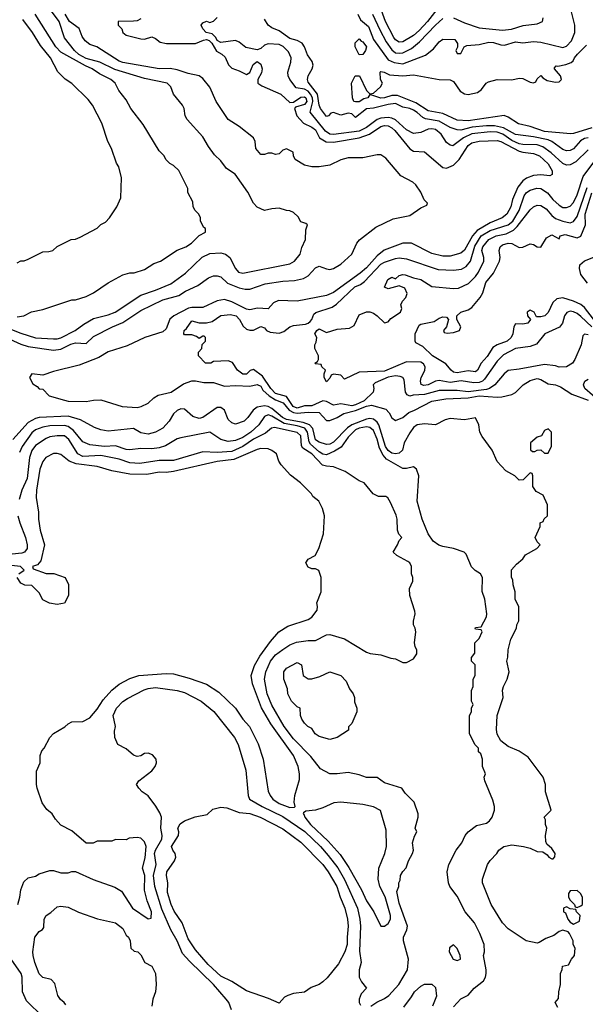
# Model space of a CAD drawing. Header units: inches. Extents: x 1793402 to 1900366, y 320852 to 470679.
# Tile 165 of 256: x 1826204 to 1829314, y 382481 to 387900. Entities that reach past the tile are written whole.
import ezdxf

# ---------------------------------------------------------------- set-up
doc = ezdxf.new("R2010")
doc.units = ezdxf.units.IN
doc.header["$MEASUREMENT"] = 0
doc.layers.add('B8328', color=7, linetype='Continuous')

msp = doc.modelspace()

# ---------------------------------------------------------------- linework, layer by layer
at = {"layer": 'B8328', "color": 4}
for points, elevation in [([(1826055.8, 386235.8), (1826210, 386174), (1826290, 386148.8), (1826390, 386142.4), (1826410, 386142.4), (1826430, 386148.5), (1826509.2, 386190), (1826555.6, 386224.4), (1826610, 386254.9), (1826690, 386274.9), (1826729, 386290), (1826870, 386384), (1826950, 386410.4), (1827034.5, 386445.5), (1827115.1, 386504.9), (1827207.2, 386592.8), (1827250, 386612.4), (1827310, 386616.4), (1827336, 386610), (1827359.1, 386590), (1827390, 386530.8), (1827407.3, 386510), (1827430, 386504.9), (1827690, 386556), (1827715.3, 386570), (1827745.2, 386610), (1827754.8, 386645.2), (1827775.3, 386690), (1827776.4, 386743.6), (1827786, 386770), (1827778, 386778), (1827750, 386788), (1827735.3, 386815.3), (1827710, 386838), (1827690, 386848), (1827670, 386848.7), (1827630, 386862), (1827590, 386859), (1827549.1, 386849.1), (1827510, 386868.7), (1827489.3, 386889.3), (1827458, 386950), (1827389.3, 387049.3), (1827341.5, 387081.5), (1827310, 387122), (1827275.5, 387155.5), (1827241.5, 387201.5), (1827210, 387255.3), (1827124, 387350), (1827114, 387370), (1827109, 387410), (1827099, 387430), (1827049.5, 387489.5), (1827034, 387530), (1827014, 387550), (1826890, 387576.3), (1826726.3, 387626.3), (1826645, 387665), (1826570, 387685.6), (1826528.6, 387708.6), (1826504.2, 387730), (1826450, 387799), (1826420.5, 387890), (1826356.6, 387976.6)], 248), ([(1828063.8, 387930), (1828078, 387898), (1828121.6, 387861.6), (1828150, 387790.4), (1828230, 387679.5), (1828263.4, 387663.4), (1828310, 387657.1), (1828435.1, 387704.9), (1828480.1, 387739.9), (1828510, 387778), (1828530, 387793.4), (1828596, 387790), (1828611.3, 387768.7), (1828612, 387748), (1828602, 387730), (1828610, 387714), (1828630, 387714), (1828648, 387750), (1828663.2, 387756.8), (1828730, 387762.8), (1828784.4, 387775.6), (1828810, 387774), (1828850, 387760.4), (1828870, 387759.5), (1828930, 387777.6), (1828970, 387772.7), (1829030, 387780.5), (1829070, 387776.3), (1829190, 387746.8), (1829210, 387754), (1829237.4, 387782.6), (1829256.3, 387830), (1829257.1, 387842.9), (1829255.8, 387870), (1829235.6, 387950)], 228), ([(1828510, 387971.8), (1828445.7, 387890), (1828400, 387840), (1828370, 387813.1), (1828310, 387777), (1828290, 387775.8), (1828270, 387788.4), (1828261.1, 387801.1), (1828214.9, 387890), (1828193.8, 387950)], 236), ([(1826130, 386150.3), (1826210, 386114.3), (1826250, 386101.5), (1826390, 386081.5), (1826430, 386086), (1826485.2, 386114.8), (1826510, 386121.7), (1826570, 386118.4), (1826610, 386156.3), (1826714, 386210), (1826770, 386232.4), (1826870, 386299.5), (1826990, 386358), (1827078.9, 386381.1), (1827114.9, 386405.1), (1827183.5, 386436.5), (1827241.1, 386478.9), (1827269.6, 386490.4), (1827290, 386490.4), (1827310, 386483.8), (1827345.5, 386450), (1827410, 386423.6), (1827443.9, 386416.1), (1827470, 386415.8), (1827553.9, 386446.1), (1827650, 386460.3), (1827715.6, 386464.4), (1827764.9, 386475.1), (1827790, 386490.6), (1827830, 386534.8), (1827850, 386544), (1827890, 386528), (1827910, 386525.5), (1827930, 386530.5), (1827970, 386553.4), (1828029.4, 386610), (1828058, 386670), (1828071.4, 386688.6), (1828162, 386758), (1828256.6, 386803.4), (1828350, 386822.8), (1828410, 386864.7), (1828442, 386878), (1828446, 386890), (1828428.4, 386908.4), (1828408.7, 386950), (1828382, 386990), (1828365.6, 387005.6), (1828299.6, 387039.6), (1828218, 387138), (1828190, 387156), (1828170, 387156), (1828090, 387139.5), (1828010, 387139.5), (1827970, 387129.2), (1827910, 387099.3), (1827850, 387089.2), (1827810, 387089), (1827770, 387099), (1827718, 387130), (1827708.7, 387150), (1827708, 387170), (1827670, 387188.7), (1827650, 387182), (1827630, 387162), (1827610, 387158), (1827590, 387166), (1827570, 387166), (1827550, 387158), (1827530, 387158), (1827502, 387190), (1827498, 387230), (1827488.7, 387250), (1827410, 387312), (1827349.6, 387349.6), (1827283.7, 387450), (1827250, 387529), (1827210, 387576), (1827191.3, 387591.3), (1827130, 387602.9), (1827070, 387623.6), (1827031.2, 387631.2), (1826970, 387628.4), (1826770, 387663.5), (1826750, 387671.5), (1826628, 387750), (1826590, 387763.7), (1826563.6, 387783.6), (1826546.6, 387806.6), (1826531.4, 387851.4), (1826478, 387890), (1826453, 387930)], 244), ([(1826190, 386264), (1826226, 386270), (1826268.9, 386291.1), (1826330, 386304.7), (1826490, 386358), (1826510, 386358), (1826570, 386376), (1826610, 386396), (1826689.4, 386450.6), (1826770, 386496), (1826810, 386506), (1826833.6, 386506.4), (1826890, 386524.7), (1826942, 386558), (1826978, 386570), (1827069.1, 386630.9), (1827118, 386650), (1827148, 386670), (1827190, 386712), (1827226, 386730), (1827226, 386750), (1827216.4, 386756.4), (1827198, 386790), (1827198, 386810), (1827188, 386830), (1827168.9, 386848.9), (1827158, 386870), (1827156.4, 386896.4), (1827128.9, 386948.9), (1827128, 386970), (1827078, 387070), (1827050, 387098), (1827030, 387108), (1827008, 387130), (1826998, 387150), (1826970, 387178), (1826882, 387322), (1826814, 387410), (1826790, 387458), (1826748.7, 387510), (1826728.7, 387550), (1826704, 387570), (1826642, 387602), (1826602.7, 387630), (1826565, 387645), (1826430, 387721.1), (1826403, 387750), (1826289.5, 387930)], 252), ([(1826190, 386562), (1826210, 386572), (1826227.3, 386572.7), (1826250, 386582), (1826330, 386622), (1826363.6, 386623.6), (1826386, 386630), (1826410, 386652), (1826486, 386690), (1826510, 386692), (1826536.4, 386703.6), (1826630, 386752), (1826650, 386772), (1826674.6, 386785.4), (1826698, 386810), (1826738, 386870), (1826760.4, 386919.6), (1826764, 387030), (1826748.7, 387090), (1826735.3, 387110), (1826708.7, 387190), (1826688.7, 387230), (1826655.3, 387330), (1826604, 387430), (1826580.2, 387460.2), (1826490, 387549), (1826452.9, 387572.9), (1826412.9, 387612.9), (1826372.3, 387690), (1826317.7, 387757.7), (1826274, 387830), (1826221.3, 387901.3)], 256), ([(1826870, 387904), (1826850, 387894), (1826830, 387890.7), (1826746, 387890), (1826746, 387870), (1826766, 387850), (1826770, 387828.7), (1826790, 387815.3), (1826870, 387794.5), (1826890, 387792.3), (1826930, 387804.7), (1826950, 387796.3), (1826976.5, 387776.5), (1827011.4, 387768.6), (1827170, 387768.3), (1827213.6, 387786.3), (1827230, 387789.8), (1827244.9, 387785), (1827260.3, 387770), (1827286.5, 387726.5), (1827316, 387710), (1827332.8, 387692.8), (1827351.6, 387651.6), (1827370, 387632.7), (1827410, 387618.4), (1827450, 387597.2), (1827470, 387608.7), (1827487.1, 387652.9), (1827510, 387669.5), (1827530, 387654.5), (1827536.4, 387630), (1827533.3, 387606.7), (1827512.7, 387570), (1827514, 387550), (1827534.8, 387534.8), (1827639, 387490), (1827690, 387444), (1827710, 387446), (1827750, 387473.1), (1827770, 387475.6), (1827777.4, 387470), (1827782, 387450), (1827770, 387432.7), (1827720.9, 387419.1), (1827714, 387410), (1827727.3, 387370), (1827763.7, 387330), (1827810, 387307.8), (1827830, 387293.3), (1827851.5, 387250), (1827888.1, 387228.1), (1827930, 387226.3), (1828070, 387248.8), (1828126.4, 387270), (1828190, 387311), (1828210, 387317.6), (1828230, 387315.6), (1828250, 387305.4), (1828266.6, 387290), (1828350, 387189.4), (1828370, 387177), (1828430, 387172.3), (1828530, 387087), (1828550, 387082), (1828590, 387098.4), (1828621.3, 387130), (1828670, 387207.3), (1828690, 387221.3), (1828730, 387231), (1828830, 387234), (1828850, 387229.6), (1828950, 387176.4), (1828970, 387169.7), (1829030, 387162.4), (1829062.7, 387150), (1829110, 387106), (1829132.3, 387067.7), (1829132.7, 387047.3), (1829119.3, 387040.7), (1829070, 387046), (1829030, 387041.3), (1828990, 387028.4), (1828970, 387012.7), (1828942.5, 386977.5), (1828914, 386910), (1828904.7, 386870), (1828882, 386830), (1828856, 386810), (1828790, 386782.3), (1828719.9, 386740.1), (1828693.3, 386710), (1828650, 386630.6), (1828630, 386615.5), (1828570, 386598), (1828530, 386598), (1828470, 386613), (1828358, 386670), (1828310, 386670.4), (1828208.8, 386631.2), (1828170, 386600.3), (1828110, 386533.4), (1828075.9, 386504.1), (1827930, 386398), (1827890, 386381.1), (1827730, 386350.3), (1827626.4, 386353.6), (1827599.4, 386340.6), (1827570, 386308.5), (1827511.8, 386311.8), (1827470, 386303.6), (1827450, 386305.7), (1827370, 386346.3), (1827330, 386359.6), (1827290, 386352.9), (1827210, 386315.8), (1827150, 386316.5), (1827131.7, 386311.7), (1827051.6, 386270), (1827030, 386252), (1827010, 386198.8), (1826990, 386181.3), (1826892.7, 386150), (1826795.3, 386104.7), (1826690, 386071.8), (1826638.9, 386041.1), (1826530, 385998), (1826390, 385964), (1826330, 385942.8), (1826270, 385951.3), (1826258, 385930), (1826276.4, 385896.4), (1826300.4, 385880.4), (1826310, 385868), (1826330, 385866), (1826366, 385830), (1826450, 385805.1), (1826470, 385800.7), (1826570, 385798), (1826610, 385806.6), (1826650, 385807), (1826768, 385770), (1826850, 385765.4), (1826870.8, 385770), (1826910, 385789.7), (1826941.4, 385818.6), (1826965.9, 385834.1), (1827037.3, 385850), (1827104.5, 385895.5), (1827150, 385912.6), (1827170, 385912.8), (1827217.1, 385902.9), (1827270, 385902.7), (1827330, 385882.4), (1827390, 385885.6), (1827470, 385882.7), (1827510, 385891.6), (1827530, 385882.7), (1827541.2, 385861.2), (1827576.1, 385830), (1827610, 385807.2), (1827651.7, 385791.7), (1827685.8, 385750), (1827710, 385737.2), (1827730, 385733.9), (1827790, 385739.4), (1827850, 385738), (1827890, 385694), (1827910, 385693.3), (1827950, 385709.6), (1827986.9, 385733.1), (1828050, 385748.2), (1828110, 385771.8), (1828137.5, 385777.5), (1828216.9, 385756.9), (1828236.2, 385736.2), (1828250, 385708.7), (1828270, 385693.2), (1828310, 385709.6), (1828342.7, 385737.3), (1828375.5, 385750), (1828470, 385800.4), (1828546.9, 385813.1), (1828670, 385817.8), (1828730, 385829.1), (1828830, 385822.4), (1828855.6, 385824.4), (1828910, 385837.6), (1828930, 385847.3), (1828973, 385890), (1829010, 385913.6), (1829050, 385925.1), (1829070, 385919.5), (1829110, 385896), (1829150, 385889.5), (1829178.3, 385878.3), (1829239.1, 385839.1), (1829330, 385805.1)], 236), ([(1829330, 387182.7), (1829262, 387118), (1829230, 387100.9), (1829210, 387099.5), (1829190, 387107.3), (1829126.5, 387166.5), (1829080.3, 387200.3), (1829050, 387210.8), (1828970, 387212), (1828950, 387216.8), (1828910, 387234.8), (1828859.7, 387270), (1828830, 387280.3), (1828790, 387283.1), (1828689.4, 387270.6), (1828644.4, 387250), (1828586, 387206), (1828570, 387209), (1828550, 387224), (1828521.6, 387270), (1828490, 387294.7), (1828470, 387299.7), (1828450, 387298), (1828410, 387278.4), (1828370, 387274), (1828330, 387293.6), (1828270, 387348.3), (1828250, 387358.3), (1828230, 387361.7), (1828190, 387358.5), (1828170, 387351.1), (1828110, 387306), (1828070, 387285.8), (1827930, 387267.4), (1827909.5, 387270), (1827886.1, 387286.2), (1827801.3, 387390), (1827816.5, 387450), (1827814, 387470), (1827803.7, 387490), (1827790, 387505.5), (1827770, 387516.8), (1827724.7, 387524.7), (1827689.4, 387570), (1827679.5, 387590), (1827678.4, 387610), (1827695.1, 387665), (1827696.4, 387690), (1827682, 387722), (1827652.8, 387752.8), (1827630, 387762.4), (1827570, 387766.9), (1827550, 387759.6), (1827530, 387740.9), (1827510, 387734.7), (1827446.6, 387746.6), (1827410, 387775.3), (1827390, 387785.2), (1827310, 387773.3), (1827290, 387786), (1827282, 387802), (1827262.3, 387822.3), (1827228.7, 387830), (1827210, 387848.7), (1827202, 387870), (1827210, 387882), (1827230, 387891.3), (1827250, 387884.7), (1827270, 387891.3), (1827290, 387911.3)], 232), ([(1829330, 387249.7), (1829310, 387246), (1829286.8, 387233.2), (1829250, 387189.6), (1829230, 387179.6), (1829210, 387178.4), (1829190, 387185.1), (1829129.8, 387229.8), (1829110, 387238.5), (1829030, 387254.7), (1828930, 387267.4), (1828864.7, 387304.7), (1828814.5, 387314.6), (1828770, 387315.9), (1828691.9, 387308.1), (1828630, 387292.4), (1828610, 387292.6), (1828570, 387306.3), (1828510, 387341.3), (1828434.4, 387354.4), (1828420.7, 387360.7), (1828390, 387389.6), (1828370, 387402), (1828350, 387410.9), (1828310, 387418), (1828270, 387437.6), (1828230, 387433.6), (1828150, 387413.3), (1828110, 387409.4), (1828050, 387362), (1828030, 387380.9), (1828010, 387384.5), (1827970, 387375.1), (1827930, 387389.2), (1827915.3, 387384.7), (1827902, 387370), (1827890, 387366), (1827858.4, 387410), (1827850, 387429), (1827841.1, 387490), (1827790, 387555.3), (1827786, 387570), (1827789.5, 387590), (1827811.6, 387628.4), (1827817, 387650), (1827812, 387670), (1827785.8, 387705.8), (1827769.6, 387750), (1827757, 387770), (1827730, 387785.1), (1827690, 387795.6), (1827630, 387839), (1827590, 387855.3), (1827569.3, 387869.3), (1827550, 387902)], 228), ([(1828144.4, 387930), (1828183.6, 387843.6), (1828218.2, 387778.2), (1828250, 387734), (1828270, 387718), (1828290, 387714.6), (1828310, 387717.4), (1828358.2, 387741.8), (1828402.8, 387777.2), (1828490, 387870.4), (1828530, 387905.5)], 232), ([(1828590, 387910.5), (1828650, 387883), (1828730, 387855.5), (1828858, 387842), (1828907.9, 387847.9), (1828971.9, 387868.1), (1829050, 387876), (1829078, 387890), (1829082, 387910)], 232), ([(1829350, 387304.2), (1829250, 387273.6), (1829231.9, 387271.9), (1829090, 387283.5), (1829010, 387312.4), (1828946, 387326), (1828890, 387363.7), (1828867.9, 387372.1), (1828670, 387343.5), (1828610, 387346), (1828530, 387383.1), (1828450, 387397.4), (1828381.4, 387441.4), (1828282, 387482), (1828250, 387482.4), (1828210, 387469.8), (1828190, 387468.6), (1828130, 387488), (1828118, 387470), (1828096.5, 387463.5), (1828070, 387447.6), (1828050, 387447), (1828042, 387450), (1828033.2, 387470), (1828028, 387550), (1828048.9, 387591.1), (1828071.6, 387591.6), (1828110.7, 387510.7), (1828130, 387491.3), (1828150, 387496), (1828188.7, 387530), (1828198, 387550), (1828188.7, 387571.3), (1828186, 387610), (1828190, 387614), (1828208.7, 387611.3), (1828236.8, 387596.8), (1828310, 387590.3), (1828370, 387595.8), (1828510.3, 387570.3), (1828570, 387568.4), (1828590, 387559.3), (1828625.8, 387505.8), (1828650, 387491.5), (1828670, 387487.9), (1828720.5, 387499.5), (1828743.9, 387516.1), (1828769.3, 387550), (1828781.7, 387558.3), (1828829.7, 387570.3), (1828910, 387568), (1828950, 387577.3), (1828970, 387576.3), (1829010, 387556), (1829030, 387551.3), (1829042, 387558), (1829050, 387574), (1829070, 387592), (1829079.6, 387579.6), (1829104.9, 387564.9), (1829150, 387556.4), (1829170, 387558), (1829183.7, 387570), (1829178.4, 387590), (1829144, 387630), (1829144.7, 387635.3), (1829154.6, 387645.4), (1829163.5, 387643.5), (1829206.7, 387653.3), (1829236.2, 387663.8), (1829247.5, 387672.5), (1829255.1, 387690), (1829272, 387710), (1829320.9, 387759.1)], 224), ([(1829330, 386164.5), (1829310, 386169), (1829301.1, 386158.9), (1829290.4, 386110), (1829256.3, 386030), (1829242.8, 386010), (1829210, 385989.2), (1829170, 385986.6), (1829150, 385994.5), (1829090, 386002.9), (1828950, 385976), (1828890, 385969), (1828867.3, 385950), (1828816.3, 385890), (1828787.7, 385870), (1828770, 385863.8), (1828670, 385852), (1828610, 385858), (1828510, 385858.7), (1828430, 385836.8), (1828366.9, 385833.1), (1828350, 385827), (1828334.5, 385834.5), (1828324.5, 385850), (1828318, 385918), (1828309.7, 385929.7), (1828296.2, 385936.2), (1828270, 385940.4), (1828230, 385931.9), (1828158, 385902), (1828147.3, 385890), (1828150.7, 385870), (1828147.7, 385850), (1828097.3, 385802.7), (1828050, 385779.4), (1828030, 385774.6), (1827970, 385786.4), (1827930, 385778), (1827890, 385798.5), (1827870, 385802.4), (1827810, 385774.2), (1827770, 385773.8), (1827730, 385762.6), (1827707.6, 385770), (1827670, 385825.7), (1827610, 385841.5), (1827584.8, 385870), (1827538.4, 385938.4), (1827490, 385974), (1827470.8, 385969.2), (1827450, 385949.2), (1827430, 385949.2), (1827402, 385970), (1827373.2, 386013.2), (1827350, 386022), (1827270, 386018), (1827254, 386010), (1827226, 386010), (1827186, 386050), (1827186, 386070), (1827206, 386090), (1827207.3, 386112.7), (1827226, 386130), (1827226, 386150), (1827218, 386158), (1827210, 386158), (1827190, 386146), (1827176.4, 386156.4), (1827150, 386166), (1827110, 386166), (1827106, 386170), (1827108, 386190), (1827120.4, 386199.6), (1827150, 386242), (1827190, 386231), (1827230, 386231), (1827262, 386238), (1827310, 386270.8), (1827362.7, 386277.3), (1827394, 386270), (1827413, 386250), (1827432.7, 386212.7), (1827450, 386196), (1827470, 386190.8), (1827490, 386191), (1827530, 386212), (1827550, 386204.7), (1827561, 386190), (1827580.3, 386180.3), (1827630, 386175.3), (1827656, 386184), (1827690, 386208.9), (1827710, 386217.3), (1827776, 386224), (1827790.5, 386229.5), (1827800.7, 386239.3), (1827809.7, 386250), (1827821.1, 386278.9), (1827831.3, 386288.7), (1827921.6, 386318.4), (1827946.6, 386333.4), (1828047.3, 386430), (1828078, 386442), (1828100.7, 386459.3), (1828190, 386553.4), (1828210, 386564.6), (1828270, 386584.9), (1828290, 386588.9), (1828330, 386584.2), (1828505.5, 386525.5), (1828590, 386520.4), (1828632.9, 386527.1), (1828658, 386542), (1828683.6, 386570), (1828706.6, 386653.4), (1828741.7, 386710), (1828790, 386739.7), (1828890, 386770.2), (1828915.6, 386790), (1828949.8, 386850), (1828978.7, 386930), (1828990, 386947.7), (1829010, 386961.6), (1829046.7, 386973.3), (1829070, 386970.4), (1829106.8, 386946.8), (1829134.9, 386910), (1829170, 386878.4), (1829190, 386866.4), (1829210, 386866), (1829230, 386873), (1829250, 386894), (1829270, 386936.3), (1829302.9, 387037.1), (1829371.6, 387130)], 232), ([(1829350, 386208.4), (1829290, 386266.9), (1829270, 386283.5), (1829250, 386292.6), (1829230, 386294.7), (1829212.1, 386287.9), (1829200.4, 386270), (1829188, 386230), (1829172.7, 386207.3), (1829091.3, 386170), (1829046, 386114), (1829010, 386101.2), (1828930, 386089.6), (1828864.4, 386055.6), (1828830, 386020.9), (1828759.3, 385920.7), (1828749.2, 385910.8), (1828730, 385902.7), (1828701.1, 385901.1), (1828632.1, 385912.1), (1828570, 385903.5), (1828510, 385914), (1828490, 385909.6), (1828450, 385889.7), (1828426, 385886), (1828412.1, 385892.1), (1828407.3, 385910), (1828412, 385930), (1828431.2, 385968.8), (1828433, 385990), (1828424.9, 386004.9), (1828410, 386014), (1828330, 386015.8), (1828210, 385965.3), (1828070, 385959.5), (1827990, 385922), (1827970, 385944), (1827930, 385949), (1827916.9, 385943.1), (1827910, 385926), (1827890, 385906), (1827878, 385930), (1827878, 385950), (1827886, 385970), (1827866, 385990), (1827862, 386002), (1827830, 386006), (1827826, 386010), (1827842, 386018), (1827846, 386030), (1827846, 386050), (1827826, 386090), (1827826, 386110), (1827834.6, 386125.4), (1827838, 386150), (1827826, 386170), (1827838, 386190), (1827850, 386198), (1827890, 386178.8), (1827950, 386195.8), (1828018, 386202), (1828043.5, 386216.5), (1828070, 386276), (1828110, 386291), (1828130, 386291), (1828150, 386284), (1828170, 386270.7), (1828210, 386230.5), (1828230, 386236.3), (1828245.1, 386254.9), (1828297, 386290), (1828306, 386310), (1828299.3, 386330), (1828309.4, 386350), (1828327.3, 386370), (1828333.6, 386393.6), (1828321.6, 386421.6), (1828290, 386435.3), (1828230, 386419), (1828210, 386428), (1828229, 386470), (1828250, 386482), (1828270, 386474), (1828290, 386492), (1828310, 386498), (1828324, 386496), (1828370, 386478.8), (1828410, 386470.6), (1828470, 386430.7), (1828590, 386420.7), (1828617.5, 386422.5), (1828671.3, 386448.7), (1828710, 386485.5), (1828726, 386510), (1828755.6, 386570), (1828756.2, 386590), (1828744.7, 386630), (1828749.7, 386650), (1828783.6, 386690), (1828824, 386710), (1828879.4, 386720.6), (1828918.7, 386741.3), (1828938.9, 386761.1), (1829010, 386852.7), (1829030, 386870.5), (1829050, 386879.1), (1829070, 386877.3), (1829098.6, 386858.6), (1829130, 386822), (1829150, 386806.4), (1829190.3, 386790.3), (1829230, 386781.3), (1829250, 386788.2), (1829270, 386816.3), (1829324.1, 386975.9)], 228), ([(1829390, 386211.1), (1829310, 386315.6), (1829290, 386331.5), (1829250, 386351.3), (1829190.5, 386369.5), (1829157.1, 386362.9), (1829136.1, 386343.9), (1829110, 386289), (1829091, 386270), (1829070, 386263.7), (1829045.2, 386265.2), (1829032.7, 386290), (1829010, 386300.9), (1828994.8, 386290), (1828996, 386270), (1829012, 386250), (1828998, 386230), (1828970, 386223.7), (1828930, 386225.2), (1828920.5, 386210), (1828914.9, 386170), (1828905.5, 386150), (1828884.9, 386130), (1828830, 386109.7), (1828805.3, 386094.7), (1828774, 386046), (1828742, 386010), (1828720.7, 385970), (1828710, 385960.9), (1828670, 385966.6), (1828610, 385956.9), (1828590, 385960.7), (1828576, 385970), (1828546.2, 386006.2), (1828473.2, 386050), (1828420.4, 386100.4), (1828382, 386122), (1828378, 386130), (1828378, 386170), (1828401.2, 386218.8), (1828410, 386224.7), (1828482, 386238), (1828510, 386257.3), (1828530, 386264.7), (1828550, 386262), (1828562, 386250), (1828551.6, 386208.4), (1828534, 386190), (1828538, 386178), (1828554, 386174), (1828590, 386178.8), (1828622, 386190), (1828629, 386210), (1828608, 386250), (1828608, 386270), (1828629, 386290), (1828670, 386303.1), (1828690, 386314.9), (1828736.2, 386370), (1828750, 386396), (1828767.6, 386452.4), (1828810, 386504), (1828842.6, 386570), (1828846.6, 386590), (1828840.5, 386630), (1828845.6, 386650), (1828859.2, 386660.8), (1828890, 386670.3), (1828910, 386667.6), (1828950, 386646.7), (1828970, 386647.9), (1829010, 386667), (1829030, 386662.4), (1829050, 386648.9), (1829070, 386648.2), (1829101, 386699), (1829130, 386714.8), (1829170, 386694), (1829175.3, 386710), (1829203, 386717), (1829270, 386698.4), (1829290, 386707.7), (1829314.5, 386770), (1829313.6, 386830), (1829350, 386946.4)], 224), ([(1829326, 386450), (1829290, 386498), (1829282.7, 386530), (1829284.5, 386550), (1829310, 386572.4), (1829370, 386596)], 216), ([(1829395.9, 385795.9), (1829311.5, 385870), (1829304.7, 385890), (1829312, 385910), (1829330, 385921.1)], 232), ([(1829163.1, 382463.1), (1829148.7, 382490), (1829167.3, 382512.7), (1829168, 382550), (1829178, 382590), (1829178, 382650), (1829187.3, 382672.7), (1829188.4, 382691.6), (1829222, 382698), (1829238, 382730), (1829255.3, 382750), (1829258, 382790), (1829248, 382810), (1829248, 382830), (1829228, 382870), (1829219, 382879), (1829190, 382888), (1829170, 382882), (1829141, 382859), (1829096.9, 382843.1), (1829059.6, 382820.4), (1829050, 382818), (1828988, 382830), (1828890, 382895.3), (1828859, 382930), (1828797.2, 383030), (1828748.7, 383150), (1828748.7, 383170), (1828775.3, 383250), (1828790, 383272), (1828828, 383310), (1828838, 383330), (1828866, 383350), (1828910, 383358.8), (1828974, 383350), (1829010, 383341), (1829050, 383322), (1829079.6, 383319.6), (1829103.6, 383303.6), (1829114, 383290), (1829130, 383282), (1829138, 383282), (1829147.3, 383292.7), (1829148, 383310), (1829130, 383338), (1829102, 383362), (1829096.4, 383376.4), (1829095.3, 383410), (1829102, 383450), (1829095.3, 383470), (1829095.3, 383495.3), (1829088.7, 383510), (1829126, 383550), (1829095.3, 383650), (1829095.3, 383690), (1829082, 383730), (1829000.2, 383840.2), (1828950, 383873.2), (1828890, 383899), (1828849.2, 383930), (1828830, 383968), (1828826.3, 383993.7), (1828829.6, 384070.4), (1828862, 384170), (1828859, 384210), (1828864, 384230), (1828884, 384270), (1828895.3, 384310), (1828882, 384370), (1828888.4, 384391.6), (1828889.1, 384430.9), (1828904, 384490), (1828935.3, 384550), (1828938, 384570), (1828948.4, 384591.6), (1828948.4, 384668.4), (1828928.7, 384710), (1828928.7, 384750), (1828918, 384790), (1828916.4, 384816.4), (1828908, 384830), (1828908.9, 384871.1), (1828936.4, 384903.6), (1828970, 384932), (1828985.6, 384954.4), (1829048, 384990), (1829066, 385010), (1829050, 385026), (1829038, 385050), (1829066, 385110), (1829066, 385130), (1829082, 385138), (1829087.3, 385152.7), (1829106, 385170), (1829106, 385230), (1829082, 385282), (1829043.1, 385303.1), (1829026, 385330), (1829026, 385390), (1829022, 385402), (1829010, 385406), (1828972.7, 385367.3), (1828950, 385366), (1828926, 385390), (1828876.4, 385416.4), (1828830, 385468), (1828802, 385530), (1828746.3, 385606.3), (1828734, 385630), (1828728.7, 385670), (1828710, 385708), (1828650, 385697), (1828570, 385704.5), (1828543.4, 385696.6), (1828490, 385669.3), (1828430, 385675.6), (1828390, 385669.6), (1828370, 385654.7), (1828350, 385626), (1828318.3, 385570), (1828308.4, 385530), (1828290, 385514.7), (1828270, 385511.1), (1828250, 385513.7), (1828230, 385528.4), (1828215.5, 385550), (1828178.6, 385670), (1828170, 385685.4), (1828150, 385701.2), (1828130, 385704.4), (1828110, 385700.7), (1828030.3, 385670), (1828007.2, 385652.8), (1827930, 385574.3), (1827910, 385564.4), (1827890, 385561.1), (1827850, 385573.7), (1827830, 385587.1), (1827815, 385650), (1827797.4, 385670), (1827762.9, 385682.9), (1827670, 385698.9), (1827648.7, 385710), (1827590, 385759.8), (1827570, 385771.6), (1827550, 385775), (1827510, 385767.6), (1827487.7, 385750), (1827459.1, 385710), (1827437.3, 385690), (1827390, 385673.2), (1827370, 385681.2), (1827350, 385699), (1827329.2, 385750), (1827310, 385766), (1827290, 385766), (1827210.8, 385710), (1827190, 385705.1), (1827155.6, 385715.6), (1827110, 385756), (1827090, 385758), (1827070, 385749.3), (1827049, 385731), (1827025.5, 385690), (1826990, 385652.3), (1826950, 385629.4), (1826910, 385618), (1826870, 385626), (1826829.1, 385649.1), (1826690, 385636), (1826650, 385642.7), (1826614.8, 385654.8), (1826537.3, 385697.2), (1826470, 385716.8), (1826310, 385711.1), (1826290, 385705.7), (1826250, 385683), (1826165.3, 385590)], 244), ([(1828590, 382466), (1828630, 382511.3), (1828670, 382532), (1828702, 382570), (1828754, 382610), (1828766, 382630), (1828769.4, 382650), (1828769.4, 382670), (1828754, 382750), (1828759, 382770), (1828757.2, 382810), (1828734, 382870), (1828704, 382930), (1828654, 382990), (1828610, 383075.3), (1828569, 383130), (1828561.2, 383150), (1828554, 383210), (1828564, 383250), (1828604, 383330), (1828635.3, 383370), (1828654, 383410), (1828669, 383430), (1828715.5, 383464.5), (1828770, 383478), (1828788, 383490), (1828802, 383510), (1828815.3, 383550), (1828815.3, 383570), (1828804.7, 383604.7), (1828762, 383710), (1828758, 383730), (1828766, 383750), (1828748.9, 383788.9), (1828748.7, 383830), (1828739, 383859), (1828726, 383870), (1828726, 383890), (1828708.4, 383908.4), (1828678, 383970), (1828678, 384070), (1828688, 384090), (1828688, 384110), (1828698, 384130), (1828688, 384150), (1828688.4, 384208.4), (1828698, 384230), (1828698, 384270), (1828708, 384290), (1828708, 384350), (1828688.7, 384370), (1828688.7, 384390), (1828707.3, 384412.7), (1828706, 384470), (1828730, 384494), (1828746, 384530), (1828742, 384542), (1828710, 384546), (1828708, 384550), (1828710, 384554), (1828742, 384558), (1828770, 384614), (1828773.2, 384630), (1828762, 384710), (1828747.3, 384752.7), (1828748, 384830), (1828738, 384850), (1828708.9, 384868.9), (1828689.1, 384889.1), (1828658, 384958), (1828648, 384970), (1828589.4, 384989.4), (1828530, 384999.5), (1828507.8, 385007.8), (1828477.2, 385030), (1828449.5, 385069.5), (1828417, 385150), (1828389.4, 385250), (1828398, 385390), (1828385.6, 385425.6), (1828370, 385439), (1828330, 385429), (1828310, 385429.2), (1828220.4, 385480.4), (1828202.6, 385502.6), (1828182.2, 385542.2), (1828169.5, 385590.5), (1828150, 385639.5), (1828130, 385655.1), (1828110, 385658.9), (1828070, 385650.8), (1828050, 385642), (1828010, 385602.4), (1827972.2, 385547.8), (1827935.2, 385524.8), (1827890, 385504.4), (1827870, 385508.4), (1827850, 385521), (1827802.9, 385562.9), (1827796, 385576), (1827787, 385630), (1827770.9, 385650.9), (1827730, 385665), (1827657.6, 385677.6), (1827590, 385717.7), (1827570, 385724.2), (1827550, 385716.2), (1827518.4, 385670), (1827474.4, 385630), (1827430, 385601.1), (1827390, 385584), (1827350, 385578.7), (1827310, 385589.6), (1827249.4, 385629.4), (1827090, 385599.3), (1827070, 385592.7), (1827005.1, 385554.9), (1826970, 385543), (1826930, 385537.4), (1826870, 385539.6), (1826810, 385531.8), (1826790, 385534), (1826730, 385554), (1826670, 385551.5), (1826590, 385559.6), (1826550, 385577), (1826499.6, 385639.6), (1826470, 385660.5), (1826450, 385665.4), (1826370, 385664.7), (1826330, 385657.4), (1826290, 385642.4), (1826270, 385625.6), (1826217, 385550), (1826202.2, 385517.8)], 248), ([(1828135.3, 382470), (1828166.8, 382493.2), (1828210, 382513.4), (1828232.7, 382530), (1828289.4, 382590), (1828335.6, 382670), (1828341.6, 382730), (1828314.5, 382830), (1828315.1, 382850), (1828333.2, 382890), (1828336, 382910), (1828290, 383038), (1828278, 383102), (1828288.7, 383130), (1828288.7, 383150), (1828295.3, 383164.7), (1828298, 383190), (1828310, 383212), (1828328.9, 383231.1), (1828342, 383270), (1828364, 383310), (1828369, 383330), (1828364, 383370), (1828374.6, 383405.4), (1828388, 383430), (1828378, 383450), (1828395.3, 383510), (1828395.3, 383530), (1828373.6, 383593.6), (1828323.1, 383643.1), (1828306, 383670), (1828210, 383699), (1828170, 383728.7), (1828110, 383729.3), (1828070, 383744), (1828010, 383757.2), (1827950, 383749.2), (1827910, 383749.3), (1827857.6, 383777.6), (1827803.8, 383843.8), (1827710, 383941.6), (1827658.9, 384010), (1827590, 384126.6), (1827564.4, 384190), (1827549.7, 384270), (1827558, 384310), (1827583, 384370), (1827610, 384403.8), (1827650, 384434.4), (1827690, 384458.4), (1827726.5, 384473.5), (1827790, 384483.8), (1827830, 384483), (1827890, 384514.8), (1827910, 384516), (1827990, 384491.3), (1828110, 384418), (1828131.1, 384411.1), (1828190, 384404.7), (1828245.4, 384385.4), (1828270, 384382), (1828310, 384362), (1828330, 384362), (1828370, 384382), (1828388, 384410), (1828388, 384430), (1828378, 384450), (1828375.3, 384470), (1828382, 384530), (1828379, 384550), (1828368.7, 384570), (1828368.7, 384590), (1828378, 384630), (1828376.4, 384643.6), (1828348.4, 384731.6), (1828348, 384770), (1828366, 384810), (1828366, 384830), (1828358, 384850), (1828358, 384890), (1828348.7, 384910), (1828338.6, 384918.6), (1828278, 384950), (1828258, 384970), (1828282, 385010), (1828290, 385034), (1828306, 385050), (1828288.9, 385068.9), (1828282, 385090), (1828279, 385150), (1828273.6, 385173.6), (1828243.1, 385243.1), (1828228.4, 385268.4), (1828216.4, 385276.4), (1828176.4, 385276.4), (1828148, 385290), (1828098, 385350), (1828070, 385362), (1827993.6, 385413.6), (1827930, 385439), (1827890, 385442), (1827868.5, 385448.4), (1827810, 385510.9), (1827761.1, 385541.1), (1827754, 385554), (1827749.5, 385610), (1827730, 385627.3), (1827605.1, 385654.9), (1827589.1, 385650.9), (1827555.5, 385624.5), (1827490, 385590.9), (1827430, 385549.8), (1827370, 385523.9), (1827290, 385518.3), (1827210, 385522), (1827050, 385474.5), (1826970, 385473.6), (1826863.4, 385456.6), (1826810, 385460.5), (1826750, 385481.1), (1826650, 385501), (1826550, 385495.4), (1826523.6, 385510), (1826474.7, 385590), (1826450, 385609.6), (1826409.6, 385609.6), (1826370, 385603.6), (1826350, 385595.6), (1826290, 385555.6), (1826270, 385529.2), (1826257.4, 385490), (1826245.1, 385374.9), (1826214.9, 385310), (1826200.9, 385259.1)], 252), ([(1826192.7, 383030), (1826205.2, 383070), (1826209.1, 383110.9), (1826226, 383154), (1826250, 383176), (1826290, 383186), (1826310, 383198), (1826370, 383218), (1826390, 383218), (1826430, 383204.7), (1826470, 383204.7), (1826490, 383211.3), (1826510.9, 383210.9), (1826607.5, 383167.5), (1826726.4, 383126.4), (1826762.8, 383102.8), (1826824.7, 383010), (1826910, 382952), (1826926, 382954), (1826929, 382990), (1826905.2, 383050), (1826889.6, 383109.6), (1826891.1, 383190), (1826879.5, 383230), (1826892.8, 383287.2), (1826899.5, 383350), (1826890, 383375.3), (1826870, 383395.3), (1826850, 383399), (1826805.4, 383394.6), (1826790, 383386), (1826730, 383388), (1826710, 383378), (1826630, 383378), (1826608.4, 383368.4), (1826570, 383368), (1826490, 383435.3), (1826430, 383466), (1826400.2, 383500.2), (1826382, 383530), (1826353.6, 383553.6), (1826328, 383590), (1826299, 383670), (1826295.3, 383690), (1826296.4, 383763.6), (1826315.3, 383810), (1826315.3, 383850), (1826324.7, 383875.3), (1826338, 383890), (1826368.7, 383950), (1826390, 383971.3), (1826452.5, 384007.5), (1826470, 384024.7), (1826490, 384036), (1826550, 384038), (1826590, 384058), (1826630, 384106), (1826662.6, 384157.4), (1826709.4, 384210), (1826750, 384242.4), (1826810, 384274.4), (1826858, 384290), (1827010, 384302), (1827050, 384299.5), (1827136, 384276), (1827230, 384243), (1827298, 384198), (1827391, 384110), (1827431, 384050), (1827467.3, 384010), (1827514.6, 383914.6), (1827542, 383830), (1827570, 383654), (1827580.7, 383630), (1827594.8, 383610), (1827630, 383586.4), (1827690, 383564), (1827714.6, 383565.4), (1827718, 383570), (1827713.6, 383593.6), (1827716, 383630), (1827742, 383718), (1827742.7, 383750), (1827735.1, 383790), (1827709.5, 383850), (1827584, 384024), (1827532.6, 384112.6), (1827483.9, 384243.9), (1827477, 384290), (1827495.1, 384344.9), (1827523.3, 384396.7), (1827582.4, 384477.6), (1827629.5, 384530.5), (1827677.5, 384562.5), (1827790, 384598), (1827810, 384612), (1827839, 384650), (1827842, 384670), (1827838, 384690), (1827862, 384750), (1827862, 384830), (1827848.4, 384868.4), (1827830, 384878), (1827810, 384878), (1827790, 384886), (1827778, 384910), (1827789.2, 384930.8), (1827828.4, 384951.6), (1827848.7, 384990), (1827874, 385070), (1827879, 385170), (1827869.1, 385209.1), (1827848, 385250), (1827816.4, 385276.4), (1827808, 385290), (1827748, 385350), (1827693.6, 385393.6), (1827642, 385450), (1827628.7, 385470), (1827615.3, 385510), (1827589.3, 385529.3), (1827570, 385537.2), (1827530, 385539.5), (1827510, 385534), (1827380.5, 385479.5), (1827290, 385467.8), (1827050, 385412.4), (1827010, 385408), (1826970, 385409.7), (1826902.5, 385397.5), (1826810, 385398.9), (1826710, 385416.2), (1826630, 385440.7), (1826514.8, 385454.8), (1826475.1, 385470), (1826430, 385506), (1826410, 385512.3), (1826390, 385512.3), (1826347.3, 385490), (1826330, 385469), (1826314.6, 385425.4), (1826296.4, 385310), (1826294.9, 385270), (1826307.7, 385190), (1826307.7, 385150), (1826316.3, 385090), (1826340.7, 385010), (1826319.1, 384920.9), (1826301, 384899), (1826274, 384890), (1826278, 384878), (1826350, 384851.3), (1826390.9, 384850.9), (1826454, 384830), (1826471.1, 384791.1), (1826471.6, 384731.6), (1826450, 384688), (1826410, 384682), (1826368.4, 384688.4), (1826330, 384706), (1826310, 384746), (1826270, 384786), (1826232.7, 384787.3), (1826210, 384798), (1826189, 384830)], 256), ([(1826193, 385170), (1826203.8, 385130), (1826236.4, 385050), (1826245.5, 385010), (1826244, 384990), (1826230.8, 384970), (1826215.8, 384964.2), (1826090, 384951.1)], 252), ([(1826198, 384850), (1826228, 384870), (1826208, 384890), (1826090, 384903.6)], 256), ([(1827368, 382450), (1827354, 382490), (1827339, 382510), (1827269.4, 382590), (1827137.6, 382717.6), (1827099.8, 382759.7), (1827069.7, 382830), (1827034, 382890), (1826984.9, 383004.9), (1826946.3, 383130), (1826939.2, 383190), (1826954, 383250), (1826945.3, 383310), (1826949.7, 383329.7), (1826985.4, 383390), (1826986.9, 383410), (1826979.7, 383450), (1826982.7, 383510), (1826974.2, 383534.2), (1826952.1, 383572.1), (1826910, 383628.7), (1826878, 383650), (1826858, 383670), (1826846, 383690), (1826858, 383710), (1826930, 383765.5), (1826949.5, 383790), (1826955.1, 383810), (1826953.6, 383830), (1826933.1, 383853.1), (1826910, 383862.7), (1826890, 383861.2), (1826870, 383849.2), (1826850, 383844), (1826830, 383852.7), (1826790, 383886.6), (1826744, 383910), (1826726, 383950), (1826724.5, 383984.5), (1826729.6, 384010), (1826718, 384070), (1826736, 384110), (1826770, 384147.3), (1826795.9, 384164.1), (1826888.1, 384211.9), (1826910, 384219.3), (1826950, 384223.8), (1827070, 384207.7), (1827110, 384196.3), (1827201, 384150), (1827271.7, 384091.7), (1827385.5, 383950), (1827405.5, 383910), (1827448, 383770), (1827455.5, 383670), (1827460.5, 383630), (1827468, 383610), (1827536.3, 383570), (1827650, 383514.3), (1827771, 383431), (1827857, 383350), (1827900.4, 383300.4), (1827952.6, 383232.6), (1827990, 383168), (1828061.1, 383010), (1828074, 382950), (1828078.4, 382910), (1828073.2, 382773.2), (1828081, 382710), (1828071.3, 382670), (1828071.3, 382630), (1828083.6, 382603.6), (1828111.3, 382570), (1828081, 382539), (1828071.3, 382510), (1828071.3, 382490), (1828076.9, 382476.9)], 252), ([(1826457.2, 382477.2), (1826448.7, 382490), (1826427.2, 382507.2), (1826413.2, 382530), (1826396.2, 382596.2), (1826377, 382617), (1826330, 382629.2), (1826310, 382648.7), (1826286, 382710), (1826277.2, 382750), (1826276, 382770), (1826286.6, 382850), (1826310, 382882), (1826328.4, 382891.6), (1826336.4, 382903.6), (1826338, 382950), (1826348.7, 382970), (1826374.6, 382985.4), (1826410, 383018), (1826430, 383021), (1826470, 383014.8), (1826527.1, 382987.1), (1826630.9, 382950.9), (1826731.3, 382930), (1826770, 382898), (1826790, 382862), (1826802, 382850), (1826812, 382830), (1826814, 382790), (1826832.7, 382772.7), (1826854, 382770), (1826870, 382754), (1826891.6, 382711.6), (1826931, 382690), (1826950.8, 382650), (1826954.8, 382590), (1826950.7, 382550), (1826936, 382510), (1826930.8, 382470)], 252), ([(1826331.3, 382411.3), (1826240.7, 382500.7), (1826219, 382550), (1826217, 382630), (1826211.8, 382650), (1826157.2, 382730)], 256), ([(1828315.5, 382464.5), (1828358.6, 382521.4), (1828374, 382550), (1828410, 382581), (1828430, 382591.3), (1828470, 382592), (1828490, 382574), (1828495.3, 382524.7), (1828474, 382470)], 248)]:
    msp.add_lwpolyline(points, dxfattribs=dict(at, elevation=elevation))
for points, elevation in [([(1828070, 387706), (1828048, 387750), (1828048.4, 387771.6), (1828070, 387794), (1828081, 387781), (1828090, 387778), (1828110.4, 387750), (1828104.7, 387730), (1828090, 387708)], 224), ([(1829110, 385648), (1829090, 385638), (1829074, 385610), (1829050, 385602), (1829012, 385570), (1829012.7, 385532.7), (1829023.6, 385523.6), (1829036.4, 385523.6), (1829048.7, 385531.3), (1829070, 385532), (1829090, 385514), (1829110, 385514), (1829127.3, 385552.7), (1829128, 385570), (1829128, 385630)], 244), ([(1827790, 384271.3), (1827810, 384271.3), (1827854.6, 384285.4), (1827910, 384311.3), (1827970, 384291.3), (1827999.8, 384259.8), (1828016.9, 384216.9), (1828038, 384190), (1828044.7, 384170), (1828045.4, 384145.4), (1828058, 384110), (1828058, 384090), (1828030, 384026), (1828012.7, 384007.3), (1828011.1, 383988.9), (1827950, 383948.7), (1827910, 383939), (1827850, 383955.3), (1827828, 383970), (1827810, 383998), (1827788, 384010), (1827770, 384028), (1827755.3, 384050), (1827748.7, 384070), (1827746, 384110), (1827730, 384118), (1827698, 384150), (1827678, 384190), (1827676.4, 384216.4), (1827655.3, 384270), (1827655.3, 384310), (1827670, 384331), (1827730, 384362), (1827754, 384350), (1827762, 384290)], 248), ([(1827630, 382487.6), (1827572.4, 382512.4), (1827450, 382554.5), (1827370, 382606), (1827310, 382636.2), (1827240.1, 382700.1), (1827170, 382780.9), (1827130, 382841.2), (1827097, 382930), (1827053.1, 382993.1), (1827036.2, 383030), (1827016.9, 383096.9), (1827018.3, 383150), (1827011.5, 383190), (1827013.6, 383210), (1827055.1, 383270), (1827061.6, 383290), (1827058, 383310), (1827045.2, 383330), (1827039.3, 383350), (1827077.2, 383410), (1827079, 383430), (1827074, 383450), (1827086.8, 383473.2), (1827109.5, 383490.5), (1827168.2, 383511.8), (1827233.8, 383526.2), (1827265.2, 383554.8), (1827310, 383565.5), (1827342, 383562), (1827410, 383536.3), (1827470, 383530.4), (1827526, 383510), (1827650, 383446), (1827750, 383373), (1827870, 383250.5), (1827900.4, 383210), (1827948.5, 383130), (1827966.7, 383070), (1827992.2, 383010), (1828007, 382950), (1828010.3, 382910), (1828003.7, 382850), (1828004.4, 382810), (1827992.2, 382770), (1827957.2, 382702.8), (1827894.1, 382625.9), (1827870, 382603.6), (1827850, 382589.7), (1827806.1, 382573.9), (1827770, 382548.2), (1827710, 382541.1), (1827678.8, 382530), (1827660.6, 382519.4)], 248), ([(1827970, 383594), (1827930.6, 383589.4), (1827870, 383561.2), (1827830, 383549.4), (1827776.9, 383543.1), (1827764.7, 383535.3), (1827762, 383530), (1827766.8, 383526.8), (1827770.8, 383510), (1827803, 383470), (1827899.4, 383379.4), (1827966.1, 383306.1), (1828013.1, 383233.1), (1828082.4, 383110), (1828110, 383051), (1828150.7, 382990), (1828190, 382911.3), (1828210, 382911), (1828230, 382926), (1828242, 382950), (1828242.9, 382970), (1828213.2, 383073.2), (1828183.6, 383130), (1828175.8, 383170), (1828178, 383230), (1828211.6, 383310), (1828221.6, 383350), (1828218.3, 383438.3), (1828187, 383547), (1828150, 383567), (1828090, 383580.7)], 256), ([(1829270, 383108), (1829230, 383106), (1829222, 383090), (1829222, 383070), (1829230, 383054), (1829254, 383030), (1829258, 383018), (1829270, 383014), (1829290, 383022), (1829298, 383030), (1829298, 383070), (1829288, 383090)], 244), ([(1829210, 383018), (1829194, 383010), (1829194, 382990), (1829204.7, 382984.7), (1829218, 382950), (1829230, 382932), (1829250, 382922), (1829282, 382938), (1829286, 382970), (1829266, 382990), (1829262, 383002), (1829230, 383006)], 244), ([(1828590, 382808.7), (1828567.9, 382792.1), (1828564.9, 382770), (1828587.3, 382730), (1828610, 382721), (1828628, 382730), (1828625.2, 382750), (1828610, 382788.7)], 252)]:
    msp.add_lwpolyline(points, close=True, dxfattribs=dict(at, elevation=elevation))

doc.saveas('drawing.dxf')
